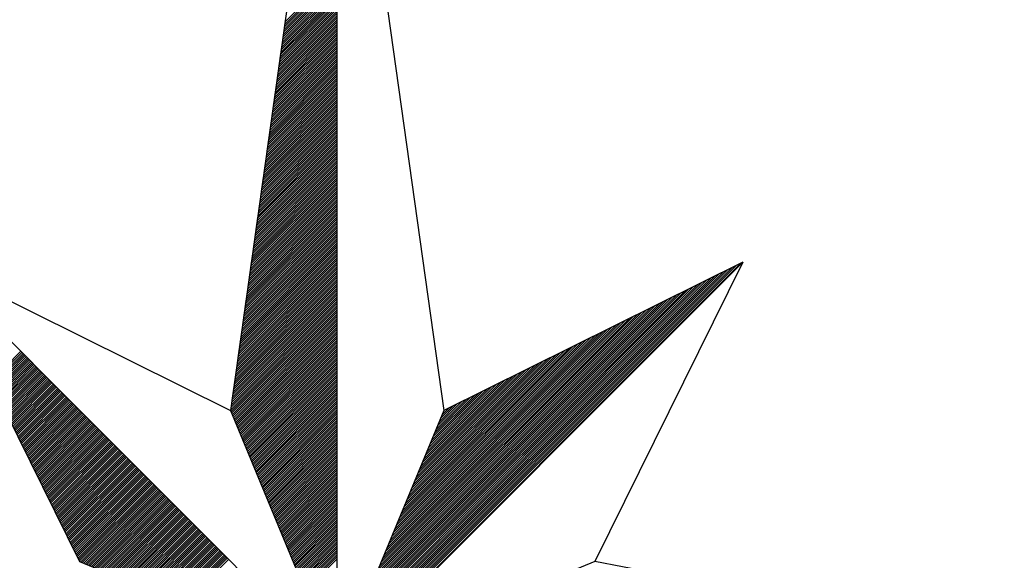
# Model space of a CAD drawing. Header units: metres. Extents: x 183400 to 184400, y 422200 to 427800.
# Tile 27 of 221: x 184268 to 184286, y 422969 to 422979. Entities that reach past the tile are written whole.
import ezdxf

# ---------------------------------------------------------------- set-up
doc = ezdxf.new("R2010")
doc.units = ezdxf.units.M
doc.layers.add('N_MK2', color=7, linetype='Continuous')
doc.layers.add('방위표', color=7, linetype='Continuous')

# ---------------------------------------------------------------- blocks, each defined once
blk = doc.blocks.new('N_MK2')
at = {"layer": '방위표', "color": 7, "linetype": 'Continuous'}
blk.add_lwpolyline([(-106.029, 0), (-33.696, -13.958), (0, 0), (-53.049, -53.048), (-13.958, -33.696), (0, 0), (0, -106.029), (13.958, -33.696), (0, 0), (53.048, -53.049), (33.696, -13.958), (0, 0), (106.028, 0), (33.696, 13.958), (0, 0), (53.049, 53.049), (13.958, 33.696), (0, 0), (0, 133.028), (-13.958, 33.696), (0, 0), (-53.049, 53.049), (-33.696, 13.958), (0, 0)], close=True, dxfattribs=at)
for points in [[(0, 133.028), (13.958, 33.696)], [(-7.016, 83.098), (0, 90.114)], [(-6.97, 83.427), (0, 90.397)], [(-6.924, 83.756), (0, 90.68)], [(-6.877, 84.085), (0, 90.963)], [(-6.831, 84.414), (0, 91.245)], [(-7.201, 81.782), (0, 88.983)], [(-7.155, 82.111), (0, 89.266)], [(-7.109, 82.44), (0, 89.548)], [(-7.062, 82.769), (0, 89.831)], [(-7.432, 80.136), (0, 87.569)], [(-7.386, 80.465), (0, 87.851)], [(-7.34, 80.794), (0, 88.134)], [(-7.294, 81.123), (0, 88.417)], [(-7.247, 81.453), (0, 88.7)], [(-7.617, 78.82), (0, 86.437)], [(-7.571, 79.149), (0, 86.72)], [(-7.525, 79.478), (0, 87.003)], [(-7.479, 79.807), (0, 87.286)], [(-7.848, 77.174), (0, 85.023)], [(-7.802, 77.504), (0, 85.306)], [(-7.756, 77.833), (0, 85.589)], [(-7.71, 78.162), (0, 85.871)], [(-7.663, 78.491), (0, 86.154)], [(-8.033, 75.858), (0, 83.892)], [(-7.987, 76.187), (0, 84.174)], [(-7.941, 76.516), (0, 84.457)], [(-7.895, 76.845), (0, 84.74)], [(-8.265, 74.213), (0, 82.477)], [(-8.218, 74.542), (0, 82.76)], [(-8.172, 74.871), (0, 83.043)], [(-8.126, 75.2), (0, 83.326)], [(-8.08, 75.529), (0, 83.609)], [(-8.45, 72.896), (0, 81.346)], [(-8.403, 73.225), (0, 81.629)], [(-8.357, 73.555), (0, 81.912)], [(-8.311, 73.884), (0, 82.194)], [(-8.681, 71.251), (0, 79.932)], [(-8.635, 71.58), (0, 80.215)], [(-8.588, 71.909), (0, 80.497)], [(-8.542, 72.238), (0, 80.78)], [(-8.496, 72.567), (0, 81.063)], [(-8.912, 69.605), (0, 78.518)], [(-8.866, 69.935), (0, 78.8)], [(-8.82, 70.264), (0, 79.083)], [(-8.773, 70.593), (0, 79.366)], [(-8.727, 70.922), (0, 79.649)], [(-9.097, 68.289), (0, 77.386)], [(-9.051, 68.618), (0, 77.669)], [(-9.005, 68.947), (0, 77.952)], [(-8.958, 69.276), (0, 78.235)], [(-9.328, 66.644), (0, 75.972)], [(-9.282, 66.973), (0, 76.255)], [(-9.236, 67.302), (0, 76.538)], [(-9.19, 67.631), (0, 76.82)], [(-9.143, 67.96), (0, 77.103)], [(-9.513, 65.327), (0, 74.841)], [(-9.467, 65.656), (0, 75.123)], [(-9.421, 65.986), (0, 75.406)], [(-9.374, 66.315), (0, 75.689)], [(-9.744, 63.682), (0, 73.426)], [(-9.698, 64.011), (0, 73.709)], [(-9.652, 64.34), (0, 73.992)], [(-9.606, 64.669), (0, 74.275)], [(-9.559, 64.998), (0, 74.558)], [(-9.929, 62.366), (0, 72.295)], [(-9.883, 62.695), (0, 72.578)], [(-9.837, 63.024), (0, 72.861)], [(-9.791, 63.353), (0, 73.143)], [(-10.161, 60.72), (0, 70.881)], [(-10.114, 61.049), (0, 71.164)], [(-10.068, 61.378), (0, 71.446)], [(-10.022, 61.707), (0, 71.729)], [(-9.976, 62.036), (0, 72.012)], [(-10.346, 59.404), (0, 69.749)], [(-10.299, 59.733), (0, 70.032)], [(-10.253, 60.062), (0, 70.315)], [(-10.207, 60.391), (0, 70.598)], [(-10.577, 57.758), (0, 68.335)], [(-10.531, 58.087), (0, 68.618)], [(-10.484, 58.417), (0, 68.901)], [(-10.438, 58.746), (0, 69.184)], [(-10.392, 59.075), (0, 69.467)], [(-10.762, 56.442), (0, 67.204)], [(-10.716, 56.771), (0, 67.487)], [(-10.669, 57.1), (0, 67.769)], [(-10.623, 57.429), (0, 68.052)], [(-10.993, 54.797), (0, 65.79)], [(-10.947, 55.126), (0, 66.072)], [(-10.9, 55.455), (0, 66.355)], [(-10.854, 55.784), (0, 66.638)], [(-10.808, 56.113), (0, 66.921)], [(-11.224, 53.151), (0, 64.375)], [(-11.178, 53.48), (0, 64.658)], [(-11.132, 53.809), (0, 64.941)], [(-11.085, 54.138), (0, 65.224)], [(-11.039, 54.468), (0, 65.507)], [(-11.409, 51.835), (0, 63.244)], [(-11.363, 52.164), (0, 63.527)], [(-11.317, 52.493), (0, 63.81)], [(-11.27, 52.822), (0, 64.093)], [(-11.64, 50.189), (0, 61.83)], [(-11.594, 50.518), (0, 62.113)], [(-11.548, 50.848), (0, 62.395)], [(-11.502, 51.177), (0, 62.678)], [(-11.455, 51.506), (0, 62.961)], [(-11.825, 48.873), (0, 60.698)], [(-11.779, 49.202), (0, 60.981)], [(-11.733, 49.531), (0, 61.264)], [(-11.687, 49.86), (0, 61.547)], [(-12.057, 47.228), (0, 59.284)], [(-12.01, 47.557), (0, 59.567)], [(-11.964, 47.886), (0, 59.85)], [(-11.918, 48.215), (0, 60.133)], [(-11.872, 48.544), (0, 60.416)], [(-12.242, 45.911), (0, 58.153)], [(-12.195, 46.24), (0, 58.436)], [(-12.149, 46.569), (0, 58.718)], [(-12.103, 46.899), (0, 59.001)], [(-12.473, 44.266), (0, 56.739)], [(-12.426, 44.595), (0, 57.021)], [(-12.38, 44.924), (0, 57.304)], [(-12.334, 45.253), (0, 57.587)], [(-12.288, 45.582), (0, 57.87)], [(-12.658, 42.949), (0, 55.607)], [(-12.611, 43.279), (0, 55.89)], [(-12.565, 43.608), (0, 56.173)], [(-12.519, 43.937), (0, 56.456)], [(-12.889, 41.304), (0, 54.193)], [(-12.843, 41.633), (0, 54.476)], [(-12.796, 41.962), (0, 54.759)], [(-12.75, 42.291), (0, 55.042)], [(-12.704, 42.62), (0, 55.324)], [(-53.049, 53.049), (-13.958, 33.696)], [(-13.12, 39.659), (0, 52.779)], [(-13.074, 39.988), (0, 53.062)], [(-13.028, 40.317), (0, 53.344)], [(-12.981, 40.646), (0, 53.627)], [(-12.935, 40.975), (0, 53.91)], [(0.12, 0.29), (52.713, 52.882)], [(53.049, 53.049), (33.696, 13.958)], [(-13.305, 38.342), (0, 51.647)], [(-13.259, 38.671), (0, 51.93)], [(-13.213, 39), (0, 52.213)], [(-13.166, 39.33), (0, 52.496)], [(0.32, 0.773), (52.152, 52.605)], [(0.52, 1.256), (51.592, 52.328)], [(0.72, 1.739), (51.032, 52.05)], [(0.92, 2.221), (50.472, 51.773)], [(1.12, 2.704), (49.912, 51.496)], [(-13.536, 36.697), (0, 50.233)], [(-13.49, 37.026), (0, 50.516)], [(-13.444, 37.355), (0, 50.799)], [(-13.398, 37.684), (0, 51.082)], [(-13.351, 38.013), (0, 51.365)], [(1.32, 3.187), (49.351, 51.218)], [(1.52, 3.67), (48.791, 50.941)], [(1.72, 4.153), (48.231, 50.664)], [(1.92, 4.636), (47.671, 50.386)], [(-13.721, 35.381), (0, 49.102)], [(-13.675, 35.71), (0, 49.385)], [(-13.629, 36.039), (0, 49.667)], [(-13.583, 36.368), (0, 49.95)], [(2.12, 5.119), (47.111, 50.109)], [(2.32, 5.602), (46.551, 49.832)], [(2.52, 6.084), (45.99, 49.554)], [(2.72, 6.567), (45.43, 49.277)], [(2.92, 7.05), (44.87, 49)], [(-13.953, 33.735), (0, 47.688)], [(-13.906, 34.064), (0, 47.97)], [(-13.86, 34.393), (0, 48.253)], [(-13.814, 34.722), (0, 48.536)], [(-13.768, 35.051), (0, 48.819)], [(3.12, 7.533), (44.31, 48.723)], [(3.32, 8.016), (43.75, 48.445)], [(3.52, 8.499), (43.19, 48.168)], [(3.72, 8.982), (42.629, 47.891)], [(-13.885, 33.52), (0, 47.405)], [(-13.802, 33.32), (0, 47.122)], [(-13.719, 33.12), (0, 46.839)], [(-13.636, 32.92), (0, 46.556)], [(3.92, 9.464), (42.069, 47.613)], [(4.12, 9.947), (41.509, 47.336)], [(4.321, 10.43), (40.949, 47.059)], [(4.521, 10.913), (40.389, 46.781)], [(4.721, 11.396), (39.829, 46.504)], [(-13.554, 32.72), (0, 46.273)], [(-13.471, 32.52), (0, 45.991)], [(-13.388, 32.32), (0, 45.708)], [(-13.305, 32.12), (0, 45.425)], [(-13.222, 31.92), (0, 45.142)], [(4.921, 11.879), (39.268, 46.227)], [(5.121, 12.362), (38.708, 45.949)], [(5.321, 12.844), (38.148, 45.672)], [(5.521, 13.327), (37.588, 45.395)], [(5.721, 13.81), (37.028, 45.117)], [(-13.139, 31.72), (0, 44.859)], [(-13.057, 31.52), (0, 44.576)], [(-12.974, 31.32), (0, 44.293)], [(-12.891, 31.12), (0, 44.011)], [(5.921, 14.293), (36.468, 44.84)], [(6.121, 14.776), (35.907, 44.563)], [(6.321, 15.259), (35.347, 44.285)], [(6.521, 15.742), (34.787, 44.008)], [(-12.808, 30.92), (0, 43.728)], [(-12.725, 30.72), (0, 43.445)], [(-12.642, 30.52), (0, 43.162)], [(-12.559, 30.32), (0, 42.879)], [(-12.477, 30.12), (0, 42.596)], [(6.721, 16.224), (34.227, 43.731)], [(6.921, 16.707), (33.667, 43.453)], [(7.121, 17.19), (33.107, 43.176)], [(7.321, 17.673), (32.546, 42.899)], [(7.521, 18.156), (31.986, 42.621)], [(-45.321, 37.439), (-41.38, 41.38)], [(-45.227, 37.25), (-41.239, 41.239)], [(-12.394, 29.92), (0, 42.314)], [(-12.311, 29.72), (0, 42.031)], [(-12.228, 29.52), (0, 41.748)], [(-12.145, 29.32), (0, 41.465)], [(7.721, 18.639), (31.426, 42.344)], [(7.921, 19.122), (30.866, 42.067)], [(8.121, 19.604), (30.306, 41.789)], [(8.321, 20.087), (29.746, 41.512)], [(8.521, 20.57), (29.185, 41.235)], [(-45.134, 37.061), (-41.097, 41.097)], [(-45.04, 36.872), (-40.956, 40.956)], [(-44.946, 36.682), (-40.814, 40.814)], [(-44.853, 36.493), (-40.673, 40.673)], [(-44.759, 36.304), (-40.532, 40.532)], [(-44.665, 36.115), (-40.39, 40.39)], [(-44.572, 35.926), (-40.249, 40.249)], [(-44.478, 35.737), (-40.107, 40.107)], [(-44.384, 35.547), (-39.966, 39.966)], [(-12.062, 29.12), (0, 41.182)], [(-11.98, 28.92), (0, 40.899)], [(-11.897, 28.72), (0, 40.617)], [(-11.814, 28.52), (0, 40.334)], [(-11.731, 28.32), (0, 40.051)], [(8.721, 21.053), (28.625, 40.957)], [(8.921, 21.536), (28.065, 40.68)], [(9.121, 22.019), (27.505, 40.403)], [(9.321, 22.502), (26.945, 40.125)], [(-44.291, 35.358), (-39.824, 39.824)], [(-44.197, 35.169), (-39.683, 39.683)], [(-44.103, 34.98), (-39.542, 39.542)], [(-44.01, 34.791), (-39.4, 39.4)], [(-43.916, 34.601), (-39.259, 39.259)], [(-43.822, 34.412), (-39.117, 39.117)], [(-43.729, 34.223), (-38.976, 38.976)], [(-43.635, 34.034), (-38.834, 38.834)], [(-43.541, 33.845), (-38.693, 38.693)], [(-11.648, 28.12), (0, 39.768)], [(-11.565, 27.92), (0, 39.485)], [(-11.482, 27.72), (0, 39.202)], [(-11.4, 27.52), (0, 38.919)], [(-11.317, 27.32), (0, 38.637)], [(9.521, 22.984), (26.385, 39.848)], [(9.721, 23.467), (25.824, 39.571)], [(9.921, 23.95), (25.264, 39.293)], [(10.121, 24.433), (24.704, 39.016)], [(10.321, 24.916), (24.144, 38.739)], [(-43.448, 33.656), (-38.552, 38.552)], [(-43.354, 33.466), (-38.41, 38.41)], [(-43.26, 33.277), (-38.269, 38.269)], [(-43.167, 33.088), (-38.127, 38.127)], [(-43.073, 32.899), (-37.986, 37.986)], [(-42.979, 32.71), (-37.845, 37.845)], [(-42.886, 32.52), (-37.703, 37.703)], [(-42.792, 32.331), (-37.562, 37.562)], [(-42.698, 32.142), (-37.42, 37.42)], [(-11.234, 27.12), (0, 38.354)], [(-11.151, 26.92), (0, 38.071)], [(-11.068, 26.72), (0, 37.788)], [(-10.985, 26.52), (0, 37.505)], [(10.521, 25.399), (23.584, 38.461)], [(10.721, 25.882), (23.024, 38.184)], [(10.921, 26.364), (22.463, 37.907)], [(11.121, 26.847), (21.903, 37.629)], [(11.321, 27.33), (21.343, 37.352)], [(-42.605, 31.953), (-37.279, 37.279)], [(-42.511, 31.764), (-37.137, 37.137)], [(-42.418, 31.575), (-36.996, 36.996)], [(-42.324, 31.385), (-36.855, 36.855)], [(-42.23, 31.196), (-36.713, 36.713)], [(-42.137, 31.007), (-36.572, 36.572)], [(-42.043, 30.818), (-36.43, 36.43)], [(-41.949, 30.629), (-36.289, 36.289)], [(-41.856, 30.439), (-36.147, 36.147)], [(-10.903, 26.32), (0, 37.222)], [(-10.82, 26.12), (0, 36.94)], [(-10.737, 25.92), (0, 36.657)], [(-10.654, 25.72), (0, 36.374)], [(-10.571, 25.52), (0, 36.091)], [(11.521, 27.813), (20.783, 37.075)], [(11.721, 28.296), (20.223, 36.797)], [(11.921, 28.779), (19.662, 36.52)], [(12.121, 29.262), (19.102, 36.243)], [(-41.762, 30.25), (-36.006, 36.006)], [(-41.668, 30.061), (-35.865, 35.865)], [(-41.575, 29.872), (-35.723, 35.723)], [(-41.481, 29.683), (-35.582, 35.582)], [(-41.387, 29.494), (-35.44, 35.44)], [(-41.294, 29.304), (-35.299, 35.299)], [(-41.2, 29.115), (-35.158, 35.158)], [(-41.106, 28.926), (-35.016, 35.016)], [(-41.013, 28.737), (-34.875, 34.875)], [(-10.488, 25.32), (0, 35.808)], [(-10.405, 25.12), (0, 35.525)], [(-10.323, 24.92), (0, 35.242)], [(-10.24, 24.72), (0, 34.96)], [(12.321, 29.745), (18.542, 35.966)], [(12.521, 30.227), (17.982, 35.688)], [(12.721, 30.71), (17.422, 35.411)], [(12.921, 31.193), (16.862, 35.134)], [(13.121, 31.676), (16.301, 34.856)], [(-40.919, 28.548), (-34.733, 34.733)], [(-40.825, 28.358), (-34.592, 34.592)], [(-40.732, 28.169), (-34.45, 34.45)], [(-40.638, 27.98), (-34.309, 34.309)], [(-40.544, 27.791), (-34.168, 34.168)], [(-40.451, 27.602), (-34.026, 34.026)], [(-40.357, 27.412), (-33.885, 33.885)], [(-40.263, 27.223), (-33.743, 33.743)], [(-40.17, 27.034), (-33.602, 33.602)], [(-10.157, 24.52), (0, 34.677)], [(-10.074, 24.32), (0, 34.394)], [(-9.991, 24.12), (0, 34.111)], [(-9.908, 23.92), (0, 33.828)], [(-9.826, 23.72), (0, 33.545)], [(13.321, 32.159), (15.741, 34.579)], [(13.521, 32.642), (15.181, 34.302)], [(13.721, 33.125), (14.621, 34.024)], [(13.921, 33.607), (14.061, 33.747)], [(-40.076, 26.845), (-33.46, 33.46)], [(-39.982, 26.656), (-33.319, 33.319)], [(-39.889, 26.467), (-33.178, 33.178)], [(-39.795, 26.277), (-33.036, 33.036)], [(-39.701, 26.088), (-32.895, 32.895)], [(-39.608, 25.899), (-32.753, 32.753)], [(-39.514, 25.71), (-32.612, 32.612)], [(-39.42, 25.521), (-32.471, 32.471)], [(-39.327, 25.331), (-32.329, 32.329)], [(-39.233, 25.142), (-32.188, 32.188)], [(-9.743, 23.52), (0, 33.263)], [(-9.66, 23.32), (0, 32.98)], [(-9.577, 23.12), (0, 32.697)], [(-9.494, 22.92), (0, 32.414)], [(-39.139, 24.953), (-32.046, 32.046)], [(-39.046, 24.764), (-31.905, 31.905)], [(-38.952, 24.575), (-31.763, 31.763)], [(-38.858, 24.386), (-31.622, 31.622)], [(-38.765, 24.196), (-31.481, 31.481)], [(-38.671, 24.007), (-31.339, 31.339)], [(-38.577, 23.818), (-31.198, 31.198)], [(-38.484, 23.629), (-31.056, 31.056)], [(-38.39, 23.44), (-30.915, 30.915)], [(-9.411, 22.72), (0, 32.131)], [(-9.328, 22.52), (0, 31.848)], [(-9.246, 22.32), (0, 31.566)], [(-9.163, 22.12), (0, 31.283)], [(-9.08, 21.92), (0, 31)], [(-38.296, 23.25), (-30.773, 30.773)], [(-38.203, 23.061), (-30.632, 30.632)], [(-38.109, 22.872), (-30.491, 30.491)], [(-38.015, 22.683), (-30.349, 30.349)], [(-37.922, 22.494), (-30.208, 30.208)], [(-37.828, 22.305), (-30.066, 30.066)], [(-37.735, 22.115), (-29.925, 29.925)], [(-37.641, 21.926), (-29.784, 29.784)], [(-37.547, 21.737), (-29.642, 29.642)], [(-8.997, 21.72), (0, 30.717)], [(-8.914, 21.52), (0, 30.434)], [(-8.831, 21.32), (0, 30.151)], [(-8.749, 21.12), (0, 29.868)], [(-37.454, 21.548), (-29.501, 29.501)], [(-37.36, 21.359), (-29.359, 29.359)], [(-37.266, 21.169), (-29.218, 29.218)], [(-37.173, 20.98), (-29.076, 29.076)], [(-37.079, 20.791), (-28.935, 28.935)], [(-36.985, 20.602), (-28.794, 28.794)], [(-36.892, 20.413), (-28.652, 28.652)], [(-36.798, 20.224), (-28.511, 28.511)], [(-36.704, 20.034), (-28.369, 28.369)], [(-8.666, 20.92), (0, 29.586)], [(-8.583, 20.72), (0, 29.303)], [(-8.5, 20.52), (0, 29.02)], [(-8.417, 20.32), (0, 28.737)], [(-8.334, 20.12), (0, 28.454)], [(-36.611, 19.845), (-28.228, 28.228)], [(-36.517, 19.656), (-28.086, 28.086)], [(-36.423, 19.467), (-27.945, 27.945)], [(-36.33, 19.278), (-27.804, 27.804)], [(-36.236, 19.088), (-27.662, 27.662)], [(-36.142, 18.899), (-27.521, 27.521)], [(-36.049, 18.71), (-27.379, 27.379)], [(-35.955, 18.521), (-27.238, 27.238)], [(-35.861, 18.332), (-27.096, 27.096)], [(-8.251, 19.92), (0, 28.171)], [(-8.169, 19.72), (0, 27.889)], [(-8.086, 19.52), (0, 27.606)], [(-8.003, 19.32), (0, 27.323)], [(-7.92, 19.12), (0, 27.04)], [(-35.768, 18.143), (-26.955, 26.955)], [(-35.674, 17.953), (-26.814, 26.814)], [(-35.58, 17.764), (-26.672, 26.672)], [(-35.487, 17.575), (-26.531, 26.531)], [(-35.393, 17.386), (-26.389, 26.389)], [(-35.299, 17.197), (-26.248, 26.248)], [(-35.206, 17.007), (-26.107, 26.107)], [(-35.112, 16.818), (-25.965, 25.965)], [(-35.018, 16.629), (-25.824, 25.824)], [(-7.837, 18.92), (0, 26.757)], [(-7.754, 18.72), (0, 26.474)], [(-7.672, 18.52), (0, 26.191)], [(-7.589, 18.32), (0, 25.909)], [(-34.925, 16.44), (-25.682, 25.682)], [(-34.831, 16.251), (-25.541, 25.541)], [(-34.737, 16.061), (-25.399, 25.399)], [(-34.644, 15.872), (-25.258, 25.258)], [(-34.55, 15.683), (-25.117, 25.117)], [(-34.456, 15.494), (-24.975, 24.975)], [(-34.363, 15.305), (-24.834, 24.834)], [(-34.269, 15.116), (-24.692, 24.692)], [(-34.175, 14.926), (-24.551, 24.551)], [(-7.506, 18.12), (0, 25.626)], [(-7.423, 17.92), (0, 25.343)], [(-7.34, 17.72), (0, 25.06)], [(-7.257, 17.52), (0, 24.777)], [(-7.174, 17.32), (0, 24.494)], [(-34.082, 14.737), (-24.409, 24.409)], [(-33.988, 14.548), (-24.268, 24.268)], [(-33.894, 14.359), (-24.127, 24.127)], [(-33.801, 14.17), (-23.985, 23.985)], [(-33.707, 13.98), (-23.844, 23.844)], [(-33.52, 13.885), (-23.702, 23.702)], [(-33.32, 13.802), (-23.561, 23.561)], [(-33.12, 13.719), (-23.42, 23.42)], [(-32.92, 13.636), (-23.278, 23.278)], [(-7.092, 17.12), (0, 24.212)], [(-7.009, 16.92), (0, 23.929)], [(-6.926, 16.72), (0, 23.646)], [(-6.843, 16.52), (0, 23.363)], [(-32.72, 13.554), (-23.137, 23.137)], [(-32.52, 13.471), (-22.995, 22.995)], [(-32.32, 13.388), (-22.854, 22.854)], [(-32.12, 13.305), (-22.712, 22.712)], [(-31.92, 13.222), (-22.571, 22.571)], [(-31.72, 13.139), (-22.43, 22.43)], [(-31.52, 13.057), (-22.288, 22.288)], [(-31.32, 12.974), (-22.147, 22.147)], [(-31.12, 12.891), (-22.005, 22.005)], [(-6.76, 16.32), (0, 23.08)], [(-6.677, 16.12), (0, 22.797)], [(-6.595, 15.92), (0, 22.515)], [(-6.512, 15.72), (0, 22.232)], [(-6.429, 15.52), (0, 21.949)], [(-30.92, 12.808), (-21.864, 21.864)], [(-30.72, 12.725), (-21.722, 21.722)], [(-30.52, 12.642), (-21.581, 21.581)], [(-30.32, 12.559), (-21.44, 21.44)], [(-30.12, 12.477), (-21.298, 21.298)], [(-29.92, 12.394), (-21.157, 21.157)], [(-29.72, 12.311), (-21.015, 21.015)], [(-29.52, 12.228), (-20.874, 20.874)], [(-29.32, 12.145), (-20.733, 20.733)], [(-6.346, 15.32), (0, 21.666)], [(-6.263, 15.12), (0, 21.383)], [(-6.18, 14.92), (0, 21.1)], [(-6.097, 14.72), (0, 20.817)], [(-29.12, 12.062), (-20.591, 20.591)], [(-28.92, 11.98), (-20.45, 20.45)], [(-28.72, 11.897), (-20.308, 20.308)], [(-28.52, 11.814), (-20.167, 20.167)], [(-28.32, 11.731), (-20.025, 20.025)], [(-28.12, 11.648), (-19.884, 19.884)], [(-27.92, 11.565), (-19.743, 19.743)], [(-27.72, 11.482), (-19.601, 19.601)], [(-27.52, 11.4), (-19.46, 19.46)], [(-27.32, 11.317), (-19.318, 19.318)], [(-6.015, 14.52), (0, 20.535)], [(-5.932, 14.32), (0, 20.252)], [(-5.849, 14.12), (0, 19.969)], [(-5.766, 13.92), (0, 19.686)], [(-5.683, 13.72), (0, 19.403)], [(-27.12, 11.234), (-19.177, 19.177)], [(-26.92, 11.151), (-19.035, 19.035)], [(-26.72, 11.068), (-18.894, 18.894)], [(-26.52, 10.985), (-18.753, 18.753)], [(-26.32, 10.903), (-18.611, 18.611)], [(-26.12, 10.82), (-18.47, 18.47)], [(-25.92, 10.737), (-18.328, 18.328)], [(-25.72, 10.654), (-18.187, 18.187)], [(-25.52, 10.571), (-18.046, 18.046)], [(-5.6, 13.52), (0, 19.12)], [(-5.518, 13.32), (0, 18.838)], [(-5.435, 13.12), (0, 18.555)], [(-5.352, 12.92), (0, 18.272)], [(-25.32, 10.488), (-17.904, 17.904)], [(-25.12, 10.405), (-17.763, 17.763)], [(-24.92, 10.323), (-17.621, 17.621)], [(-24.72, 10.24), (-17.48, 17.48)], [(-24.52, 10.157), (-17.338, 17.338)], [(-24.32, 10.074), (-17.197, 17.197)], [(-24.12, 9.991), (-17.056, 17.056)], [(-23.92, 9.908), (-16.914, 16.914)], [(-23.72, 9.826), (-16.773, 16.773)], [(-5.269, 12.72), (0, 17.989)], [(-5.186, 12.52), (0, 17.706)], [(-5.103, 12.32), (0, 17.423)], [(-5.021, 12.12), (0, 17.141)], [(-4.938, 11.92), (0, 16.858)], [(-23.52, 9.743), (-16.631, 16.631)], [(-23.32, 9.66), (-16.49, 16.49)], [(-23.12, 9.577), (-16.348, 16.348)], [(-22.92, 9.494), (-16.207, 16.207)], [(-22.72, 9.411), (-16.066, 16.066)], [(-22.52, 9.328), (-15.924, 15.924)], [(-22.32, 9.246), (-15.783, 15.783)], [(-22.12, 9.163), (-15.641, 15.641)], [(-21.92, 9.08), (-15.5, 15.5)], [(-4.855, 11.72), (0, 16.575)], [(-4.772, 11.52), (0, 16.292)], [(-4.689, 11.32), (0, 16.009)], [(-4.606, 11.12), (0, 15.726)], [(-21.72, 8.997), (-15.358, 15.358)], [(-21.52, 8.914), (-15.217, 15.217)], [(-21.32, 8.831), (-15.076, 15.076)], [(-21.12, 8.749), (-14.934, 14.934)], [(-20.92, 8.666), (-14.793, 14.793)], [(-20.72, 8.583), (-14.651, 14.651)], [(-20.52, 8.5), (-14.51, 14.51)], [(-20.32, 8.417), (-14.369, 14.369)], [(-20.12, 8.334), (-14.227, 14.227)], [(-4.523, 10.92), (0, 15.443)], [(-4.441, 10.72), (0, 15.161)], [(-4.358, 10.52), (0, 14.878)], [(-4.275, 10.32), (0, 14.595)], [(-4.192, 10.12), (0, 14.312)]]:
    blk.add_lwpolyline(points, dxfattribs=at)

msp = doc.modelspace()

# ---------------------------------------------------------------- block references
at = {"layer": 'N_MK2', "linetype": 'Continuous', "lineweight": 15, "xscale": 0.1399996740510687, "yscale": 0.1399996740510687, "zscale": 0.139999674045}
msp.add_blockref('N_MK2', (184273.805, 422966.673), dxfattribs=at)

doc.saveas('drawing.dxf')
